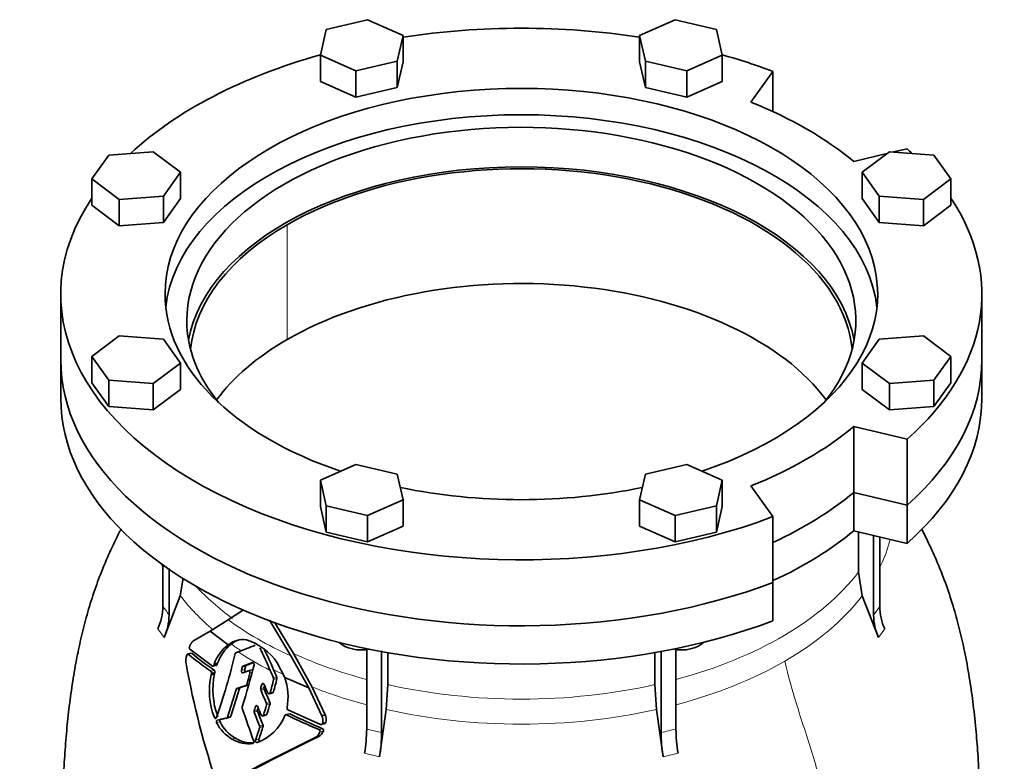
# Model space of a CAD drawing. Header units: millimetres. Extents: x 415 to 1307, y -1661 to 1549.
# Tile 8 of 19: x 1002 to 1307, y -644 to -415. Entities that reach past the tile are written whole.
import ezdxf

# ---------------------------------------------------------------- set-up
doc = ezdxf.new("R2010")
doc.units = ezdxf.units.MM
doc.layers.add('VSI344-454_FLANG', color=7, linetype='Continuous')
doc.layers.add('VSI344-454_TESTA', color=7, linetype='Continuous')

# ---------------------------------------------------------------- blocks, each defined once
blk = doc.blocks.new('SE4')
at = {"layer": 'VSI344-454_FLANG', "color": 7, "linetype": 'Continuous', "lineweight": 35}
for p, q in [((1109.92, -414.72), (1097.12, -417.78)), ((1120.92, -419.59), (1109.92, -414.72)), ((1205.04, -414.72), (1194.05, -419.59)), ((1217.84, -417.78), (1205.04, -414.72)), ((1097.12, -417.78), (1095.31, -425.71)), ((1119.11, -427.52), (1120.92, -419.59)), ((1120.92, -419.59), (1120.92, -427.75)), ((1194.05, -419.59), (1194.05, -427.75)), ((1194.05, -419.59), (1195.86, -427.52)), ((1219.65, -425.71), (1217.84, -417.78)), ((1095.31, -425.71), (1095.31, -433.88)), ((1095.31, -425.71), (1106.31, -430.58)), ((1208.66, -430.58), (1219.65, -425.71)), ((1219.65, -425.71), (1219.65, -433.88)), ((1106.31, -430.58), (1119.11, -427.52)), ((1119.11, -427.52), (1119.11, -435.69)), ((1119.11, -435.69), (1120.92, -427.75)), ((1194.05, -427.75), (1195.86, -435.69)), ((1195.86, -427.52), (1195.86, -435.69)), ((1195.86, -427.52), (1208.66, -430.58)), ((1106.31, -430.58), (1106.31, -438.75)), ((1208.66, -430.58), (1208.66, -438.75)), ((1228.52, -440.24), (1235.35, -430.72)), ((1235.35, -430.72), (1235.35, -443.17)), ((1095.31, -433.88), (1106.31, -438.75)), ((1208.66, -438.75), (1219.65, -433.88)), ((1106.31, -438.75), (1119.11, -435.69)), ((1195.86, -435.69), (1208.66, -438.75)), ((1029.87, -456.61), (1024.56, -464)), ((1043.6, -455.57), (1029.87, -456.61)), ((1052.04, -461.91), (1043.6, -455.57)), ((1270.56, -456.17), (1260.34, -458.61)), ((1271.36, -455.57), (1262.92, -461.91)), ((1285.1, -456.61), (1271.36, -455.57)), ((1276.83, -454.67), (1272.66, -455.67)), ((1290.4, -464), (1285.1, -456.61)), ((1046.74, -469.31), (1052.04, -461.91)), ((1052.04, -461.91), (1052.04, -470.08)), ((1262.92, -461.91), (1262.92, -470.08)), ((1262.92, -461.91), (1268.23, -469.31)), ((1024.56, -464), (1024.56, -472.17)), ((1024.56, -464), (1033, -470.35)), ((1281.97, -470.35), (1290.4, -464)), ((1290.4, -464), (1290.4, -472.17)), ((1024.56, -472.17), (1033, -478.51)), ((1033, -470.35), (1046.74, -469.31)), ((1033, -470.35), (1033, -478.51)), ((1046.74, -469.31), (1046.74, -477.47)), ((1046.74, -477.47), (1052.04, -470.08)), ((1262.92, -470.08), (1268.23, -477.47)), ((1268.23, -469.31), (1268.23, -477.47)), ((1268.23, -469.31), (1281.97, -470.35)), ((1281.97, -470.35), (1281.97, -478.51)), ((1281.97, -478.51), (1290.4, -472.17)), ((1033, -478.51), (1046.74, -477.47)), ((1268.23, -477.47), (1281.97, -478.51)), ((1014.98, -499.63), (1014.98, -520.04)), ((1299.98, -520.04), (1299.98, -499.63)), ((1033, -512.57), (1024.56, -518.92)), ((1046.74, -513.62), (1033, -512.57)), ((1052.04, -521.01), (1046.74, -513.62)), ((1268.23, -513.62), (1262.92, -521.01)), ((1281.97, -512.57), (1268.23, -513.62)), ((1290.4, -518.92), (1281.97, -512.57)), ((1024.56, -518.92), (1024.56, -527.08)), ((1024.56, -518.92), (1029.87, -526.31)), ((1285.1, -526.31), (1290.4, -518.92)), ((1290.4, -518.92), (1290.4, -527.08)), ((1043.6, -527.35), (1052.04, -521.01)), ((1052.04, -521.01), (1052.04, -529.17)), ((1262.92, -521.01), (1262.92, -529.17)), ((1262.92, -521.01), (1271.36, -527.35)), ((1029.87, -526.31), (1029.87, -534.47)), ((1029.87, -526.31), (1043.6, -527.35)), ((1271.36, -527.35), (1285.1, -526.31)), ((1285.1, -526.31), (1285.1, -534.47)), ((1024.56, -527.08), (1029.87, -534.47)), ((1043.6, -527.35), (1043.6, -535.52)), ((1043.6, -535.52), (1052.04, -529.17)), ((1262.92, -529.17), (1271.36, -535.52)), ((1271.36, -527.35), (1271.36, -535.52)), ((1285.1, -534.47), (1290.4, -527.08)), ((1029.87, -534.47), (1043.6, -535.52)), ((1271.36, -535.52), (1285.1, -534.47)), ((1260.34, -540.64), (1276.83, -544.58)), ((1260.34, -561.05), (1260.34, -540.64)), ((1276.83, -544.58), (1276.83, -564.99)), ((1106.31, -552.34), (1095.31, -557.21)), ((1119.11, -555.4), (1106.31, -552.34)), ((1208.66, -552.34), (1195.86, -555.4)), ((1219.65, -557.21), (1208.66, -552.34)), ((1095.31, -557.21), (1095.31, -565.37)), ((1095.31, -557.21), (1097.12, -565.14)), ((1120.92, -563.33), (1119.11, -555.4)), ((1195.86, -555.4), (1194.05, -563.33)), ((1217.84, -565.14), (1219.65, -557.21)), ((1219.65, -557.21), (1219.65, -565.37)), ((1235.35, -568.53), (1228.52, -559.01)), ((1109.92, -568.2), (1120.92, -563.33)), ((1120.92, -563.33), (1120.92, -571.5)), ((1194.05, -563.33), (1194.05, -571.5)), ((1194.05, -563.33), (1205.04, -568.2)), ((1260.34, -561.05), (1276.83, -564.99)), ((1095.31, -565.37), (1097.12, -573.3)), ((1097.12, -565.14), (1097.12, -573.3)), ((1097.12, -565.14), (1109.92, -568.2)), ((1205.04, -568.2), (1217.84, -565.14)), ((1217.84, -565.14), (1217.84, -573.3)), ((1217.84, -573.3), (1219.65, -565.37)), ((1109.92, -568.2), (1109.92, -576.37)), ((1205.04, -568.2), (1205.04, -576.37)), ((1235.35, -568.53), (1235.35, -588.94)), ((1109.92, -576.37), (1120.92, -571.5)), ((1194.05, -571.5), (1205.04, -576.37)), ((1097.12, -573.3), (1109.92, -576.37)), ((1205.04, -576.37), (1217.84, -573.3))]:
    blk.add_line(p, q, dxfattribs=at)
for centre, major_axis, start_param, end_param in [((1157.48, -499.63), (142.5, 0), 1.311301, 1.830292), ((1157.48, -499.63), (142.5, 0), 2.022017, 2.584178), ((1157.48, -499.63), (142.5, 0), 0.992709, 1.119576), ((1157.48, -499.63), (-110.25, 0), 2.103318, 6.283185), ((1157.48, -499.63), (125, 0), 0.604412, 0.966385), ((1157.48, -507.79), (110.25, 0), 0.064181, 3.077412), ((1157.48, -507.79), (-103.5, 0), 2.703137, 6.283185), ((1157.48, -499.63), (-142.5, 0), 3.699007, 3.71968), ((1157.48, -520.04), (103.5, 0), 0.102659, 3.038933), ((1157.48, -499.63), (142.5, 0), 2.772791, 5.290477), ((1157.48, -499.63), (-142.5, 0), 2.563505, 3.510394), ((1157.48, -499.63), (-110.25, 0), 0, 1.038274), ((1157.48, -507.79), (-103.5, 0), 0, 0.438456), ((1157.48, -520.04), (142.5, 0), 3.141593, 5.290477), ((1157.48, -520.04), (-142.5, 0), 2.563505, 3.141593), ((1157.48, -499.63), (125, 0), 5.316801, 5.678774), ((1157.48, -499.63), (-110.25, 0), 1.224323, 1.91727), ((1157.48, -520.04), (125, 0), 5.384862, 5.678774)]:
    blk.add_ellipse(centre, major_axis=major_axis, ratio=0.57735, start_param=start_param, end_param=end_param, dxfattribs=at)
at = {"layer": 'VSI344-454_TESTA', "color": 4, "linetype": 'Continuous', "lineweight": 9}
for p, q in [((1085, -513.71), (1085, -478.19)), ((1266.47, -598.98), (1268.38, -596.31)), ((1045.02, -603.27), (1046.93, -605.94)), ((1268.03, -605.94), (1269.94, -603.27)), ((1054.43, -611.12), (1055.49, -610.83)), ((1072.18, -614.84), (1071.15, -615.12)), ((1061.43, -616.38), (1062.47, -616.1)), ((1071.91, -615.87), (1070.88, -616.14)), ((1073.5, -616.94), (1074.15, -616.76)), ((1080.8, -618.54), (1081.83, -618.26)), ((1072.29, -620.78), (1073.33, -620.51)), ((1072.53, -620.5), (1073.22, -620.32)), ((1077.87, -621.48), (1076.84, -621.75)), ((1077.79, -620.31), (1077.19, -620.47)), ((1080.83, -618.92), (1081.86, -618.64)), ((1070.25, -621.75), (1069.22, -622.02)), ((1077.9, -621.89), (1076.87, -622.17)), ((1079.75, -623.05), (1080.79, -622.77)), ((1075.87, -627.15), (1075.21, -627.32)), ((1078.66, -626.36), (1079.69, -626.08)), ((1078.68, -626.77), (1079.72, -626.49)), ((1063.21, -630.54), (1062.51, -630.73)), ((1066.54, -630.59), (1067.58, -630.31)), ((1075.85, -628.33), (1074.81, -628.61)), ((1075.86, -628.74), (1074.83, -629.02)), ((1077.72, -629.94), (1078.76, -629.66)), ((1084.81, -629.86), (1085.85, -629.58)), ((1064.25, -632.03), (1063.21, -632.31)), ((1076.52, -633.3), (1077.56, -633.02)), ((1076.53, -633.71), (1077.57, -633.43)), ((1094.89, -634.44), (1095.95, -634.16)), ((1095.17, -635.13), (1096.23, -634.85)), ((1109.63, -634.28), (1114.25, -635.38)), ((1069.08, -637.14), (1068.05, -637.41)), ((1076.28, -637.44), (1075.24, -637.72)), ((1108.98, -641.76), (1113.6, -642.87)), ((1201.36, -642.87), (1205.98, -641.76))]:
    blk.add_line(p, q, dxfattribs=at)
at = {"layer": 'VSI344-454_TESTA', "color": 7, "linetype": 'Continuous', "lineweight": 35}
for p, q in [((1014.98, -520.04), (1014.98, -531.88)), ((1299.98, -531.88), (1299.98, -520.04)), ((1276.83, -564.99), (1260.34, -561.05)), ((1260.34, -561.05), (1260.34, -572.89)), ((1276.83, -564.99), (1276.83, -576.83)), ((1276.83, -576.83), (1260.34, -572.89)), ((1261.82, -573.24), (1261.82, -585.69)), ((1266.47, -574.35), (1266.47, -598.98)), ((1268.38, -574.81), (1268.38, -596.31)), ((1046.58, -583.25), (1046.58, -596.31)), ((1048.5, -584.58), (1048.5, -598.98)), ((1051.97, -593), (1052.84, -587.58)), ((1261.82, -585.69), (1262.99, -593)), ((1235.35, -600.78), (1235.35, -588.94)), ((1051.97, -593), (1046.93, -605.94)), ((1268.03, -605.94), (1262.99, -593)), ((1066.77, -600.46), (1071.49, -597.36)), ((1061.24, -603.96), (1066.77, -600.46)), ((1079.54, -600.53), (1086.2, -611.64)), ((1086.97, -610.89), (1081.14, -601.17)), ((1055.88, -607.12), (1061.24, -603.96)), ((1061.24, -603.96), (1066.73, -608.21)), ((1055.33, -610.78), (1054.13, -611.1)), ((1061.9, -614.8), (1054.93, -609.55)), ((1069.19, -610.63), (1069.87, -610.36)), ((1086.2, -611.64), (1091.7, -621.51)), ((1092.77, -621.28), (1086.97, -610.89)), ((1109.63, -609.62), (1109.63, -634.28)), ((1114.25, -610.07), (1114.25, -635.38)), ((1116.18, -610.62), (1116.18, -620.52)), ((1198.79, -610.62), (1198.79, -620.52)), ((1200.71, -610.23), (1200.71, -635.38)), ((1205.33, -609.62), (1205.33, -634.28)), ((1062.04, -614.85), (1063.26, -614.53)), ((1062.47, -614.17), (1062.33, -614.58)), ((1062.33, -614.58), (1063.37, -614.3)), ((1063.51, -613.89), (1062.47, -614.17)), ((1063.37, -614.3), (1063.51, -613.89)), ((1074.27, -613.67), (1071.36, -614.84)), ((1072.39, -614.57), (1071.36, -614.84)), ((1072.39, -614.57), (1074.36, -613.77)), ((1084.31, -618.34), (1081.97, -613.73)), ((1061.61, -617.03), (1061.5, -617.46)), ((1062.54, -617.18), (1061.5, -617.46)), ((1061.61, -617.03), (1062.65, -616.75)), ((1062.54, -617.18), (1062.65, -616.75)), ((1071.34, -616.83), (1073.02, -616.25)), ((1074.13, -615.95), (1072.89, -616.28)), ((1084.31, -618.34), (1091.7, -621.51)), ((1070.49, -621.47), (1069.46, -621.74)), ((1096.83, -629.84), (1092.77, -621.28)), ((1115.69, -628.23), (1116.18, -620.52)), ((1198.79, -620.52), (1199.27, -628.23)), ((1069.22, -622.02), (1066.54, -630.59)), ((1067.58, -630.31), (1070.25, -621.75)), ((1079.44, -623.35), (1080.64, -623.03)), ((1091.7, -621.51), (1095.77, -630.13)), ((1066.27, -630.88), (1067.38, -630.58)), ((1077.39, -630.25), (1078.61, -629.92)), ((1085.66, -629.54), (1084.43, -629.87)), ((1095.37, -632.86), (1085.27, -628.29)), ((1096.83, -629.84), (1095.77, -630.13)), ((1115.69, -628.23), (1113.6, -642.87)), ((1201.36, -642.87), (1199.27, -628.23)), ((1095.54, -632.91), (1096.9, -632.55)), ((1095.95, -632.53), (1097.01, -632.25)), ((1094.79, -636.6), (1093.73, -636.88))]:
    blk.add_line(p, q, dxfattribs=at)
for centre, radius, start, end in [((1029.37, -596.1), 17.21, 335.3744, 359.2724), ((1285.62, -596.09), 17.24, 180.7403, 204.6067), ((1031.28, -598.76), 17.21, 335.3744, 359.2724), ((1283.71, -598.76), 17.24, 180.7408, 204.6061), ((1074.38, -618.18), 12.57, 127.5075, 161.3724), ((1075.44, -617.91), 12.59, 127.7727, 161.3858), ((1071.37, -613.94), 7.37, 81.4264, 129.0307), ((1072.4, -613.66), 7.37, 103.9874, 129.3601), ((862.06, -70.93), 578.08, 291.06821, 291.6291), ((1066.79, -624.19), 18.43, 34.5428, 72.0547), ((982.55, -657.17), 105.54, 22.8825, 27.0751), ((1058.52, -613.12), 4.84, 158.6835, 191.8244), ((1129.93, -517.86), 120, 231.0052, 235.1881), ((1129.88, -519.38), 117.89, 230.8709, 235.1227), ((831.74, -551.83), 244.49, 341.1823, 346.0206), ((1069.35, -610.95), 0.363, 115.5886, 171.1568), ((976.42, -660.04), 113.36, 22.9119, 26.5091), ((1310.34, -568.02), 260.67, 190.1859, 198.7419), ((931.52, -579.35), 144.14, 345.214, 345.6346), ((894.36, -570.89), 185.57, 342.2733, 346.4564), ((1071.53, -615.19), 0.384, 116.0706, 169.0962), ((931.59, -578.94), 145.1, 345.2584, 345.6761), ((1072.55, -614.91), 0.38, 115.8212, 169.4159), ((1084.45, -622.37), 23.48, 167.9183, 200.8519), ((1085.6, -622.09), 23.57, 167.9856, 200.779), ((915.74, -576.04), 162.97, 344.1686, 345.4676), ((455.88, -879.12), 677.08, 22.63555, 22.85641), ((410.35, -898.95), 727.78, 22.6856, 22.88634), ((1081.26, -618.51), 0.619, 347.1564, 23.0692), ((1066.64, -624.35), 18.66, 349.6624, 18.7848), ((1070.65, -621.84), 0.402, 112.3972, 167.1149), ((1072.15, -620.42), 0.394, 292.0707, 347.757), ((917.75, -577.67), 165.08, 344.5117, 344.9723), ((1078.48, -621.64), 0.635, 165.1919, 203.1766), ((918.39, -577.43), 165.44, 344.5586, 344.7934), ((939.43, -584.17), 145.61, 344.5122, 346.193), ((939.53, -583.76), 146.55, 344.5598, 346.2291), ((1080.23, -618.78), 0.618, 347.0743, 23.0586), ((1069.62, -622.12), 0.408, 112.7705, 166.6726), ((1077.45, -621.92), 0.636, 165.1624, 203.0979), ((2389.76, -63.02), 1427.01, 203.06874, 203.25171), ((2332.27, -86.37), 1363.9, 203.1188, 203.31025), ((1071.74, -627.58), 0.653, 163.0594, 198.5034), ((772.39, -534.78), 316.64, 342.7627, 343.0059), ((1757.78, -354.07), 734.57, 201.8373, 202.05963), ((810.57, -546.98), 279.73, 342.7488, 343.4274), ((1078.09, -626.6), 0.616, 343.9771, 23.2821), ((814.34, -547.73), 276.82, 342.7852, 343.4707), ((1079.13, -626.32), 0.616, 344.0463, 23.3274), ((1066.14, -630.49), 0.406, 286.8819, 346.3193), ((1067.18, -630.21), 0.412, 287.3234, 345.899), ((1497.58, -484.71), 449.82, 198.5463, 199.9303), ((1075.42, -628.79), 0.633, 163.1858, 201.1368), ((1588.69, -429), 551.42, 201.2683, 201.7466), ((1071.09, -625.06), 14.13, 289.1626, 339.1885), ((1076.45, -628.51), 0.632, 163.2177, 201.1929), ((777.18, -535.87), 312.65, 342.7993, 342.93), ((1589.86, -428.23), 551.72, 201.3111, 201.7892), ((1084.65, -630.2), 0.375, 64.237, 161.0362), ((1184.37, -424.11), 228.58, 244.1786, 246.9546), ((1085.55, -627.81), 0.559, 168.8055, 240.963), ((1184.3, -425.68), 226.42, 244.2289, 247.0352), ((1091.66, -631.65), 4.38, 348.3424, 20.3138), ((1092.73, -631.37), 4.37, 348.397, 20.4274), ((1074.02, -626.91), 12.08, 206.5435, 240.3769), ((1075.06, -626.64), 12.08, 206.5203, 240.3666), ((-278.46, -199.02), 1423.92, 342.06761, 342.23702), ((1075.94, -633.53), 0.616, 342.6149, 21.6379), ((1076.98, -633.25), 0.616, 342.6486, 21.6754), ((1095.54, -632.48), 0.418, 246.3431, 352.2321), ((1096.6, -632.19), 0.42, 291.9956, 351.9986), ((1480.51, -1429.31), 881.58, 115.94686, 118.11883), ((-482.83, -133.53), 1637.62, 342.06838, 342.21569), ((1092.03, -634.02), 3.33, 300.6615, 340.4419), ((1093.11, -633.75), 3.31, 300.4988, 340.5853), ((1094.67, -634.93), 0.537, 338.1422, 65.2538), ((1095.73, -634.65), 0.537, 338.2223, 65.3883), ((1061.51, -633.88), 48.12, 350.5754, 359.5276), ((1066.14, -634.99), 48.11, 350.5746, 359.5285), ((1248.83, -634.99), 48.12, 180.4724, 189.4246), ((1253.45, -633.88), 48.12, 180.4724, 189.4246), ((1479.57, -1429.36), 881.42, 115.96048, 118.13059), ((1073.03, -629.46), 9.38, 237.9376, 278.4597), ((1074.06, -629.19), 9.38, 237.927, 273.9629)]:
    blk.add_arc(centre, radius, start, end, dxfattribs=at)
at = {"layer": 'VSI344-454_TESTA', "color": 4, "linetype": 'Continuous', "lineweight": 9}
for centre, radius, start, end in [((1003.64, -629.12), 54.05, 33.898, 37.3799), ((1218.8, -700.72), 67.79, 101.4626, 105.478)]:
    blk.add_arc(centre, radius, start, end, dxfattribs=at)
at = {"layer": 'VSI344-454_TESTA', "color": 7, "linetype": 'Continuous', "lineweight": 35}
for centre, major_axis, start_param, end_param in [((1157.48, -520.04), (-102.5, 0), 3.197731, 5.497787), ((1157.48, -520.04), (102.5, 0), 2.356194, 3.085455), ((1157.48, -555.56), (-102.5, 0), 3.543769, 5.497787), ((1157.48, -555.56), (102.5, 0), 2.356194, 2.739416), ((1157.48, -520.04), (142.5, 0), 3.141593, 5.290477), ((1157.48, -520.04), (-142.5, 0), 2.563505, 3.141593), ((1157.48, -531.88), (142.5, 0), 3.141593, 5.290477), ((1157.48, -531.88), (-142.5, 0), 2.563505, 3.141593), ((1157.48, -520.04), (125, 0), 5.384862, 5.678774), ((1157.48, -531.88), (125, 0), 5.384862, 5.678774), ((1108.12, -605.18), (-8, 0), 0.514148, 1.885753), ((1206.85, -605.18), (-8, 0), 1.255839, 2.627445)]:
    blk.add_ellipse(centre, major_axis=major_axis, ratio=0.57735, start_param=start_param, end_param=end_param, dxfattribs=at)
at = {"layer": 'VSI344-454_TESTA', "color": 4, "linetype": 'Continuous', "lineweight": 9}
for centre, major_axis, start_param, end_param in [((1157.48, -566.21), (-115.26, 0), 2.874758, 3.000264), ((1157.48, -566.21), (115.26, 0), 3.398645, 3.412995), ((1157.48, -559.18), (114, 0), 5.146009, 5.868555), ((1157.48, -559.18), (-114, 0), 0.490111, 0.669286), ((1157.48, -566.21), (-115.26, 0), 0.41439, 0.598473), ((1157.48, -566.21), (115.26, 0), 5.497787, 5.868795), ((1157.48, -559.18), (-115.5, 0), 0.667535, 0.905636), ((1157.48, -566.21), (-115.26, 0), 0.678203, 0.720353), ((1157.48, -565.86), (-116.7, 0), 0.721598, 0.842309), ((1157.48, -559.18), (-114, 0), 0.90392, 1.137), ((1157.48, -566.21), (115.26, 0), 5.140965, 5.497787), ((1157.48, -566.21), (-115.26, 0), 0.843396, 0.877131), ((1157.48, -566.21), (-115.26, 0), 0.974671, 1.142668), ((1157.48, -559.18), (114, 0), 4.341621, 5.083156), ((1157.48, -566.21), (-115.26, 0), 1.199788, 1.941804)]:
    blk.add_ellipse(centre, major_axis=major_axis, ratio=0.57735, start_param=start_param, end_param=end_param, dxfattribs=at)
at = {"layer": 'VSI344-454_TESTA', "color": 7, "linetype": 'Continuous', "lineweight": 35}
for points, knots in [([(1033.64, -572.32), (1033.49, -572.63), (1032.27, -575.01), (1030.06, -579.6), (1027.28, -586.16), (1024.87, -592.89), (1022.84, -599.62), (1021.16, -606.31), (1019.71, -613.22), (1018.47, -620.51), (1017.46, -628.13), (1016.68, -635.89), (1016.09, -643.77), (1015.69, -651.32), (1015.46, -658.29), (1015.32, -664.55), (1015.22, -669.39), (1015.14, -673.97), (1015.13, -676.29), (1015.13, -677.61)], [0.2690895, 0.2690895, 0.2690895, 0.2690895, 0.275727, 0.3208336, 0.3671459, 0.4126293, 0.4584486, 0.502131, 0.5456597, 0.5958362, 0.6471687, 0.6988904, 0.7538644, 0.8115405, 0.8580761, 0.9025954, 0.9494262, 0.975664, 1, 1, 1, 1]), ([(1299.83, -677.63), (1299.83, -676.62), (1299.83, -674.43), (1299.77, -670.83), (1299.7, -667.22), (1299.61, -662.69), (1299.47, -657.03), (1299.2, -649.78), (1298.77, -642.19), (1298.12, -634.03), (1297.27, -626.13), (1296.12, -618.08), (1294.76, -610.66), (1293.15, -603.57), (1291.32, -596.79), (1289.07, -589.88), (1286.41, -583.04), (1283.78, -577.22), (1282.06, -573.76), (1281.36, -572.4)], [0, 0, 0, 0, 0.0184492, 0.0473736, 0.0746862, 0.1044637, 0.1514113, 0.1991886, 0.2581517, 0.31113, 0.3685462, 0.4181961, 0.4723501, 0.5159329, 0.5590908, 0.6074193, 0.6553315, 0.7003736, 0.7299417, 0.7299417, 0.7299417, 0.7299417]), ([(1054.8, -608.83), (1054.8, -608.85), (1054.78, -608.89), (1054.77, -608.96), (1054.76, -609.02), (1054.75, -609.09), (1054.76, -609.16), (1054.77, -609.26), (1054.8, -609.37), (1054.85, -609.48), (1054.9, -609.53), (1054.93, -609.55)], [0, 0, 0, 0, 0.084422, 0.165946, 0.246194, 0.32687, 0.409652, 0.496096, 0.666594, 0.830213, 1, 1, 1, 1]), ([(1054.8, -608.83), (1054.84, -608.74), (1054.9, -608.58), (1054.99, -608.35), (1055.09, -608.13), (1055.19, -607.94), (1055.3, -607.75), (1055.42, -607.56), (1055.57, -607.37), (1055.72, -607.22), (1055.83, -607.16), (1055.88, -607.12)], [0, 0, 0, 0, 0.117532, 0.229212, 0.33436, 0.43261, 0.523843, 0.650327, 0.771212, 0.88734, 1, 1, 1, 1]), ([(1054.43, -611.12), (1054.41, -611.11), (1054.39, -611.09), (1054.35, -611.07), (1054.3, -611.06), (1054.24, -611.07), (1054.18, -611.09), (1054.13, -611.14), (1054.08, -611.2), (1054.04, -611.27), (1054.02, -611.33), (1054.01, -611.36)], [0, 0, 0, 0, 0.08625, 0.171682, 0.257868, 0.382817, 0.507255, 0.630143, 0.752988, 0.876537, 1, 1, 1, 1]), ([(1061.9, -614.8), (1061.91, -614.81), (1061.94, -614.83), (1062, -614.84), (1062.05, -614.85), (1062.1, -614.84), (1062.17, -614.81), (1062.26, -614.74), (1062.31, -614.63), (1062.33, -614.58)], [0, 0, 0, 0, 0.103611, 0.203327, 0.301591, 0.400957, 0.503894, 0.751518, 1, 1, 1, 1]), ([(1063.37, -614.3), (1063.37, -614.32), (1063.35, -614.35), (1063.33, -614.4), (1063.29, -614.46), (1063.25, -614.51), (1063.19, -614.54), (1063.13, -614.57), (1063.06, -614.57), (1063, -614.55), (1062.96, -614.53), (1062.94, -614.52)], [0, 0, 0, 0, 0.083986, 0.167509, 0.251959, 0.376203, 0.500583, 0.624697, 0.748972, 0.874639, 1, 1, 1, 1]), ([(1074.27, -613.67), (1074.28, -613.66), (1074.32, -613.65), (1074.38, -613.64), (1074.47, -613.66), (1074.57, -613.72), (1074.66, -613.81), (1074.73, -613.93), (1074.77, -614.07), (1074.79, -614.19), (1074.78, -614.28), (1074.77, -614.32), (1074.77, -614.35)], [0, 0, 0, 0, 0.062353, 0.125158, 0.24996, 0.374797, 0.499677, 0.624614, 0.749589, 0.874588, 0.937494, 1, 1, 1, 1]), ([(1061.61, -617.03), (1061.61, -617.01), (1061.62, -616.97), (1061.63, -616.9), (1061.63, -616.83), (1061.63, -616.74), (1061.61, -616.65), (1061.58, -616.56), (1061.53, -616.49), (1061.49, -616.42), (1061.45, -616.39), (1061.43, -616.38)], [0, 0, 0, 0, 0.083676, 0.167034, 0.251419, 0.376349, 0.501804, 0.626849, 0.751332, 0.876067, 1, 1, 1, 1]), ([(1062.47, -616.1), (1062.48, -616.11), (1062.51, -616.13), (1062.54, -616.17), (1062.58, -616.22), (1062.62, -616.28), (1062.65, -616.37), (1062.67, -616.46), (1062.67, -616.56), (1062.67, -616.66), (1062.66, -616.72), (1062.65, -616.75)], [0, 0, 0, 0, 0.082749, 0.16522, 0.248732, 0.373164, 0.49838, 0.623857, 0.748892, 0.874795, 1, 1, 1, 1]), ([(1071.34, -616.83), (1071.31, -616.84), (1071.25, -616.86), (1071.11, -616.82), (1070.95, -616.68), (1070.87, -616.46), (1070.86, -616.27), (1070.87, -616.18), (1070.88, -616.14)], [0, 0, 0, 0, 0.124721, 0.24865, 0.50038, 0.748839, 0.874692, 1, 1, 1, 1]), ([(1071.91, -615.87), (1071.9, -615.91), (1071.89, -616), (1071.9, -616.14), (1071.93, -616.28), (1071.99, -616.4), (1072.08, -616.49), (1072.17, -616.55), (1072.28, -616.58), (1072.34, -616.56), (1072.37, -616.56)], [0, 0, 0, 0, 0.12575, 0.251408, 0.377042, 0.502526, 0.627755, 0.752499, 0.8765, 1, 1, 1, 1]), ([(1073.5, -616.94), (1073.5, -616.91), (1073.51, -616.87), (1073.52, -616.78), (1073.51, -616.66), (1073.47, -616.53), (1073.41, -616.41), (1073.32, -616.31), (1073.23, -616.25), (1073.14, -616.23), (1073.07, -616.23), (1073.04, -616.24), (1073.02, -616.25)], [0, 0, 0, 0, 0.062709, 0.125843, 0.25116, 0.376322, 0.501352, 0.626278, 0.751007, 0.875429, 0.937895, 1, 1, 1, 1]), ([(1074.05, -615.97), (1074.07, -615.97), (1074.1, -615.96), (1074.15, -615.96), (1074.2, -615.96), (1074.26, -615.98), (1074.31, -616.01), (1074.34, -616.03)], [0, 0, 0, 0, 0.0629499, 0.1246998, 0.186508, 0.2496293, 0.3551818, 0.3551818, 0.3551818, 0.3551818]), ([(1077.19, -620.47), (1077.19, -620.45), (1077.2, -620.41), (1077.23, -620.35), (1077.27, -620.3), (1077.32, -620.24), (1077.4, -620.19), (1077.51, -620.17), (1077.62, -620.19), (1077.73, -620.25), (1077.82, -620.34), (1077.87, -620.42), (1077.89, -620.46)], [0, 0, 0, 0, 0.062966, 0.124796, 0.186784, 0.250209, 0.375117, 0.49931, 0.626183, 0.752696, 0.875851, 1, 1, 1, 1]), ([(1079.03, -623.07), (1079.04, -623.09), (1079.06, -623.13), (1079.1, -623.19), (1079.15, -623.24), (1079.21, -623.29), (1079.3, -623.34), (1079.42, -623.36), (1079.53, -623.33), (1079.63, -623.27), (1079.71, -623.18), (1079.74, -623.09), (1079.75, -623.05)], [0, 0, 0, 0, 0.063279, 0.124964, 0.186389, 0.248902, 0.37582, 0.50344, 0.627237, 0.751955, 0.876448, 1, 1, 1, 1]), ([(1080.79, -622.77), (1080.78, -622.8), (1080.76, -622.84), (1080.74, -622.9), (1080.7, -622.95), (1080.64, -623.01), (1080.59, -623.04), (1080.54, -623.06), (1080.54, -623.06)], [0, 0, 0, 0, 0.0635375, 0.125825, 0.1881816, 0.2519239, 0.3777756, 0.4008667, 0.4008667, 0.4008667, 0.4008667]), ([(1075.21, -627.32), (1075.22, -627.3), (1075.23, -627.26), (1075.26, -627.2), (1075.3, -627.15), (1075.36, -627.09), (1075.44, -627.03), (1075.55, -627.01), (1075.67, -627.03), (1075.77, -627.09), (1075.86, -627.19), (1075.9, -627.27), (1075.92, -627.31)], [0, 0, 0, 0, 0.06381, 0.126263, 0.188678, 0.252375, 0.378548, 0.504124, 0.629235, 0.754264, 0.876896, 1, 1, 1, 1]), ([(1076.99, -629.95), (1077.01, -630), (1077.05, -630.08), (1077.17, -630.2), (1077.37, -630.27), (1077.56, -630.2), (1077.67, -630.07), (1077.7, -629.98), (1077.72, -629.94)], [0, 0, 0, 0, 0.123664, 0.246411, 0.497463, 0.746927, 0.873761, 1, 1, 1, 1]), ([(1078.76, -629.66), (1078.74, -629.7), (1078.71, -629.79), (1078.62, -629.89), (1078.55, -629.93), (1078.51, -629.95)], [0, 0, 0, 0, 0.1272432, 0.2546818, 0.3930996, 0.3930996, 0.3930996, 0.3930996]), ([(1063.16, -630.7), (1063.16, -630.72), (1063.14, -630.76), (1063.11, -630.82), (1063.08, -630.87), (1063.02, -630.92), (1062.95, -630.98), (1062.85, -631), (1062.75, -630.99), (1062.65, -630.93), (1062.57, -630.85), (1062.53, -630.77), (1062.51, -630.73)], [0, 0, 0, 0, 0.063465, 0.12566, 0.187794, 0.251081, 0.375353, 0.499064, 0.623924, 0.748961, 0.873998, 1, 1, 1, 1]), ([(1063.21, -632.31), (1063.2, -632.29), (1063.18, -632.26), (1063.17, -632.2), (1063.15, -632.13), (1063.14, -632.05), (1063.14, -631.94), (1063.17, -631.82), (1063.22, -631.7), (1063.28, -631.62), (1063.36, -631.55), (1063.42, -631.53), (1063.45, -631.52)], [0, 0, 0, 0, 0.064055, 0.126997, 0.189862, 0.253688, 0.381042, 0.508557, 0.632366, 0.756188, 0.878525, 1, 1, 1, 1]), ([(1064.49, -631.24), (1064.47, -631.25), (1064.44, -631.25), (1064.4, -631.28), (1064.36, -631.31), (1064.31, -631.35), (1064.26, -631.43), (1064.21, -631.54), (1064.18, -631.66), (1064.18, -631.79), (1064.2, -631.92), (1064.23, -631.99), (1064.25, -632.03)], [0, 0, 0, 0, 0.062334, 0.123832, 0.185517, 0.248399, 0.372092, 0.496332, 0.621791, 0.747303, 0.873743, 1, 1, 1, 1]), ([(1074.7, -638.05), (1074.71, -638.06), (1074.72, -638.1), (1074.73, -638.16), (1074.74, -638.21), (1074.74, -638.29), (1074.73, -638.39), (1074.7, -638.49), (1074.64, -638.59), (1074.58, -638.66), (1074.5, -638.72), (1074.44, -638.73), (1074.41, -638.74)], [0, 0, 0, 0, 0.062493, 0.124501, 0.186876, 0.250458, 0.374582, 0.4995, 0.624366, 0.748976, 0.875076, 1, 1, 1, 1]), ([(1075.72, -638.41), (1075.71, -638.41), (1075.67, -638.42), (1075.59, -638.42), (1075.5, -638.4), (1075.4, -638.34), (1075.31, -638.25), (1075.25, -638.13), (1075.21, -638), (1075.21, -637.88), (1075.22, -637.79), (1075.23, -637.74), (1075.24, -637.72)], [0, 0, 0, 0, 0.063173, 0.126669, 0.25139, 0.374624, 0.497229, 0.620048, 0.744161, 0.870712, 0.935536, 1, 1, 1, 1]), ([(1076.28, -637.44), (1076.27, -637.46), (1076.26, -637.51), (1076.25, -637.58), (1076.25, -637.65), (1076.26, -637.74), (1076.29, -637.85), (1076.35, -637.97), (1076.44, -638.06), (1076.52, -638.11), (1076.6, -638.13), (1076.65, -638.14), (1076.71, -638.14), (1076.75, -638.13), (1076.77, -638.13)], [0, 0, 0, 0, 0.064346, 0.129033, 0.192681, 0.255857, 0.37953, 0.503319, 0.62553, 0.747962, 0.810155, 0.872929, 0.936645, 1, 1, 1, 1])]:
    blk.add_open_spline(points, degree=3, knots=knots, dxfattribs=at)
at = {"layer": 'VSI344-454_TESTA', "color": 4, "linetype": 'Continuous', "lineweight": 9}
blk.add_open_spline([(1238.99, -613.26), (1240.02, -617.83), (1242.82, -627.49), (1247.95, -642.83), (1252.32, -658.7), (1254.97, -673.73), (1256.54, -687.82), (1257.43, -701.37), (1257.9, -714.61), (1258.04, -725.93), (1258.14, -732.97), (1258.14, -735.71)], degree=3, knots=[0, 0, 0, 0, 0.117079, 0.240569, 0.360617, 0.476421, 0.590288, 0.703407, 0.816259, 0.929029, 1, 1, 1, 1], dxfattribs=at)
at = {"layer": 'VSI344-454_TESTA', "color": 7, "linetype": 'Continuous', "lineweight": 35}
for points in [[(1072.29, -620.78), (1071.98, -620.89), (1071.34, -621.11), (1070.39, -621.43), (1069.77, -621.64), (1069.46, -621.74)], [(1070.49, -621.47), (1070.96, -621.31), (1071.9, -620.99), (1072.85, -620.67), (1073.33, -620.51)], [(1079.03, -623.07), (1078.91, -622.78), (1078.65, -622.2), (1078.27, -621.34), (1078.01, -620.75), (1077.89, -620.46)], [(1066.26, -630.88), (1065.94, -630.96), (1065.31, -631.1), (1064.37, -631.31), (1063.76, -631.45), (1063.45, -631.52)]]:
    blk.add_open_spline(points, degree=3, dxfattribs=at)

msp = doc.modelspace()

# ---------------------------------------------------------------- block references
msp.add_blockref('SE4', (0, 0))

doc.saveas('drawing.dxf')
